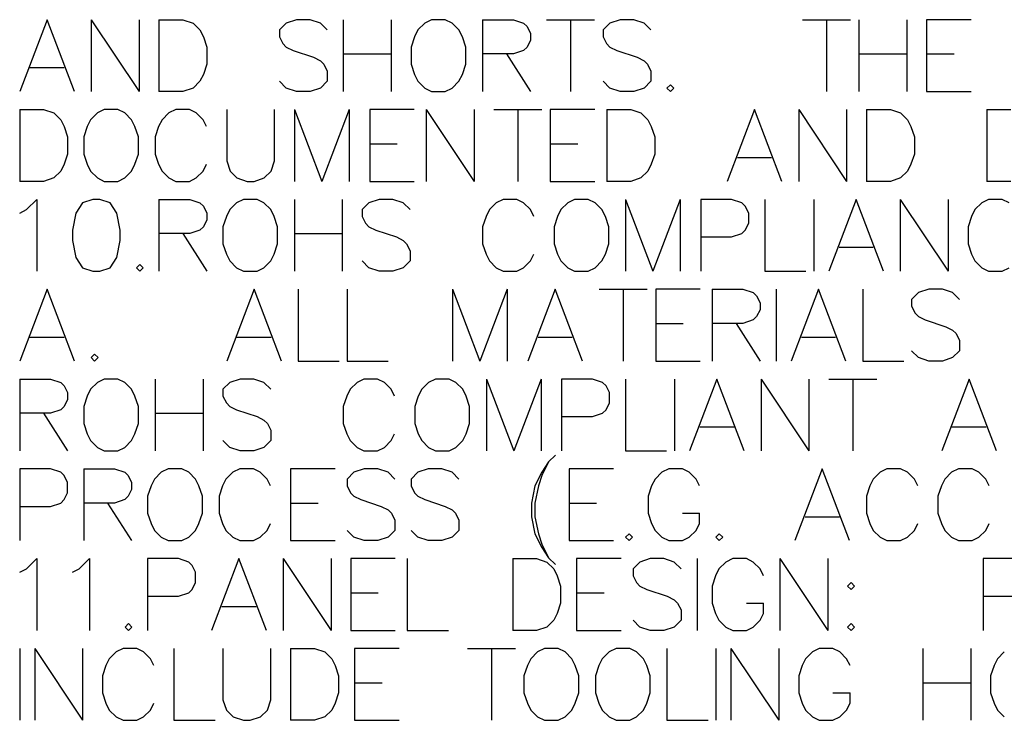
# Model space of a CAD drawing. Header units: millimetres. Extents: x 0 to 559, y 0 to 433.
# Tile 45 of 65: x 332 to 367, y 216 to 240. Entities that reach past the tile are written whole.
import ezdxf

# ---------------------------------------------------------------- set-up
doc = ezdxf.new("R2010")
doc.units = ezdxf.units.MM
doc.layers.add('Mechanical7', color=56, linetype='Continuous')

msp = doc.modelspace()

# ---------------------------------------------------------------- linework, layer by layer
at = {"layer": 'Mechanical7'}
for p, q in [((333.299, 240.404), (332.332, 237.865)), ((334.266, 237.865), (333.299, 240.404)), ((334.859, 240.404), (334.859, 237.865)), ((334.859, 240.404), (336.552, 237.865)), ((336.552, 240.404), (336.552, 237.865)), ((337.253, 240.404), (337.253, 237.865)), ((337.253, 240.404), (338.1, 240.404)), ((338.1, 240.404), (338.463, 240.283)), ((338.463, 240.283), (338.704, 240.042)), ((341.752, 240.283), (341.51, 240.042)), ((342.115, 240.404), (341.752, 240.283)), ((342.598, 240.404), (342.115, 240.404)), ((342.961, 240.283), (342.598, 240.404)), ((343.203, 240.042), (342.961, 240.283)), ((343.771, 240.404), (343.771, 237.865)), ((345.464, 240.404), (345.464, 237.865)), ((346.649, 240.283), (346.407, 240.042)), ((346.891, 240.404), (346.649, 240.283)), ((347.375, 240.404), (346.891, 240.404)), ((347.617, 240.283), (347.375, 240.404)), ((347.859, 240.042), (347.617, 240.283)), ((348.693, 240.404), (348.693, 237.865)), ((348.693, 240.404), (349.781, 240.404)), ((349.781, 240.404), (350.144, 240.283)), ((350.144, 240.283), (350.265, 240.163)), ((350.265, 240.163), (350.386, 239.921)), ((350.954, 240.404), (352.647, 240.404)), ((351.801, 240.404), (351.801, 237.865)), ((353.191, 240.283), (352.95, 240.042)), ((353.554, 240.404), (353.191, 240.283)), ((354.038, 240.404), (353.554, 240.404)), ((354.401, 240.283), (354.038, 240.404)), ((354.642, 240.042), (354.401, 240.283)), ((360, 240.404), (361.693, 240.404)), ((360.846, 240.404), (360.846, 237.865)), ((361.995, 240.404), (361.995, 237.865)), ((363.688, 240.404), (363.688, 237.865)), ((365.961, 240.404), (364.389, 240.404)), ((364.389, 240.404), (364.389, 237.865)), ((338.704, 240.042), (338.825, 239.8)), ((338.825, 239.8), (338.946, 239.437)), ((341.51, 240.042), (341.51, 239.8)), ((341.51, 239.8), (341.631, 239.558)), ((346.286, 239.8), (346.166, 239.437)), ((346.407, 240.042), (346.286, 239.8)), ((347.979, 239.8), (347.859, 240.042)), ((348.1, 239.437), (347.979, 239.8)), ((350.386, 239.921), (350.386, 239.679)), ((352.95, 240.042), (352.95, 239.8)), ((352.95, 239.8), (353.07, 239.558)), ((341.631, 239.558), (341.752, 239.437)), ((350.386, 239.679), (350.265, 239.437)), ((353.07, 239.558), (353.191, 239.437)), ((338.946, 239.437), (338.946, 238.832)), ((341.752, 239.437), (341.994, 239.316)), ((341.994, 239.316), (342.719, 239.074)), ((343.771, 239.195), (345.464, 239.195)), ((346.166, 239.437), (346.166, 238.832)), ((348.1, 238.832), (348.1, 239.437)), ((349.781, 239.195), (348.693, 239.195)), ((349.539, 239.195), (350.386, 237.865)), ((350.144, 239.316), (349.781, 239.195)), ((350.265, 239.437), (350.144, 239.316)), ((353.191, 239.437), (353.433, 239.316)), ((353.433, 239.316), (354.159, 239.074)), ((361.995, 239.195), (363.688, 239.195)), ((364.389, 239.195), (365.357, 239.195)), ((338.946, 238.832), (338.825, 238.47)), ((342.719, 239.074), (342.961, 238.953)), ((342.961, 238.953), (343.082, 238.832)), ((343.082, 238.832), (343.203, 238.59)), ((346.166, 238.832), (346.286, 238.47)), ((347.979, 238.47), (348.1, 238.832)), ((354.159, 239.074), (354.401, 238.953)), ((354.401, 238.953), (354.522, 238.832)), ((354.522, 238.832), (354.642, 238.59)), ((332.694, 238.711), (333.904, 238.711)), ((338.825, 238.47), (338.704, 238.228)), ((343.203, 238.59), (343.203, 238.228)), ((346.286, 238.47), (346.407, 238.228)), ((347.859, 238.228), (347.979, 238.47)), ((354.642, 238.59), (354.642, 238.228)), ((338.704, 238.228), (338.463, 237.986)), ((341.752, 237.986), (341.51, 238.228)), ((343.203, 238.228), (342.961, 237.986)), ((346.407, 238.228), (346.649, 237.986)), ((347.617, 237.986), (347.859, 238.228)), ((353.191, 237.986), (352.95, 238.228)), ((354.642, 238.228), (354.401, 237.986)), ((355.332, 238.107), (355.211, 237.986)), ((355.453, 237.986), (355.332, 238.107)), ((338.1, 237.865), (337.253, 237.865)), ((338.463, 237.986), (338.1, 237.865)), ((342.115, 237.865), (341.752, 237.986)), ((342.598, 237.865), (342.115, 237.865)), ((342.961, 237.986), (342.598, 237.865)), ((346.649, 237.986), (346.891, 237.865)), ((346.891, 237.865), (347.375, 237.865)), ((347.375, 237.865), (347.617, 237.986)), ((353.554, 237.865), (353.191, 237.986)), ((354.038, 237.865), (353.554, 237.865)), ((354.401, 237.986), (354.038, 237.865)), ((355.211, 237.986), (355.332, 237.865)), ((355.332, 237.865), (355.453, 237.986)), ((364.389, 237.865), (365.961, 237.865)), ((332.332, 237.229), (332.332, 234.69)), ((332.332, 237.229), (333.178, 237.229)), ((333.178, 237.229), (333.541, 237.108)), ((333.541, 237.108), (333.783, 236.867)), ((335.077, 237.108), (334.835, 236.867)), ((335.318, 237.229), (335.077, 237.108)), ((335.802, 237.229), (335.318, 237.229)), ((336.044, 237.108), (335.802, 237.229)), ((336.286, 236.867), (336.044, 237.108)), ((337.604, 237.108), (337.362, 236.867)), ((337.846, 237.229), (337.604, 237.108)), ((338.33, 237.229), (337.846, 237.229)), ((338.571, 237.108), (338.33, 237.229)), ((338.813, 236.867), (338.571, 237.108)), ((339.648, 237.229), (339.648, 235.415)), ((341.341, 235.415), (341.341, 237.229)), ((342.042, 237.229), (342.042, 234.69)), ((342.042, 237.229), (343.009, 234.69)), ((343.977, 237.229), (343.009, 234.69)), ((343.977, 237.229), (343.977, 234.69)), ((346.274, 237.229), (344.702, 237.229)), ((344.702, 237.229), (344.702, 234.69)), ((346.698, 237.229), (346.698, 234.69)), ((346.698, 237.229), (348.391, 234.69)), ((348.391, 237.229), (348.391, 234.69)), ((349.092, 237.229), (350.785, 237.229)), ((349.938, 237.229), (349.938, 234.69)), ((352.659, 237.229), (351.087, 237.229)), ((351.087, 237.229), (351.087, 234.69)), ((353.083, 237.229), (353.083, 234.69)), ((353.083, 237.229), (353.929, 237.229)), ((353.929, 237.229), (354.292, 237.108)), ((354.292, 237.108), (354.534, 236.867)), ((358.307, 237.229), (357.339, 234.69)), ((359.274, 234.69), (358.307, 237.229)), ((359.867, 237.229), (359.867, 234.69)), ((359.867, 237.229), (361.559, 234.69)), ((361.559, 237.229), (361.559, 234.69)), ((362.261, 237.229), (362.261, 234.69)), ((362.261, 237.229), (363.107, 237.229)), ((363.107, 237.229), (363.47, 237.108)), ((363.47, 237.108), (363.712, 236.867)), ((366.517, 237.229), (366.517, 234.69)), ((366.517, 237.229), (367.364, 237.229)), ((333.783, 236.867), (333.904, 236.625)), ((334.835, 236.867), (334.714, 236.625)), ((336.407, 236.625), (336.286, 236.867)), ((337.362, 236.867), (337.241, 236.625)), ((338.934, 236.625), (338.813, 236.867)), ((354.534, 236.867), (354.655, 236.625)), ((363.712, 236.867), (363.833, 236.625)), ((333.904, 236.625), (334.025, 236.262)), ((334.714, 236.625), (334.593, 236.262)), ((336.528, 236.262), (336.407, 236.625)), ((337.241, 236.625), (337.12, 236.262)), ((354.655, 236.625), (354.776, 236.262)), ((363.833, 236.625), (363.954, 236.262)), ((334.025, 236.262), (334.025, 235.657)), ((334.593, 236.262), (334.593, 235.657)), ((336.528, 235.657), (336.528, 236.262)), ((337.12, 236.262), (337.12, 235.657)), ((344.702, 236.02), (345.67, 236.02)), ((351.087, 236.02), (352.055, 236.02)), ((354.776, 236.262), (354.776, 235.657)), ((363.954, 236.262), (363.954, 235.657)), ((334.025, 235.657), (333.904, 235.295)), ((334.593, 235.657), (334.714, 235.295)), ((336.407, 235.295), (336.528, 235.657)), ((337.12, 235.657), (337.241, 235.295)), ((354.776, 235.657), (354.655, 235.295)), ((363.954, 235.657), (363.833, 235.295)), ((333.904, 235.295), (333.783, 235.053)), ((334.714, 235.295), (334.835, 235.053)), ((336.286, 235.053), (336.407, 235.295)), ((337.241, 235.295), (337.362, 235.053)), ((338.813, 235.053), (338.934, 235.295)), ((339.648, 235.415), (339.769, 235.053)), ((341.22, 235.053), (341.341, 235.415)), ((354.655, 235.295), (354.534, 235.053)), ((357.702, 235.536), (358.911, 235.536)), ((363.833, 235.295), (363.712, 235.053)), ((333.783, 235.053), (333.541, 234.811)), ((334.835, 235.053), (335.077, 234.811)), ((336.044, 234.811), (336.286, 235.053)), ((337.362, 235.053), (337.604, 234.811)), ((338.571, 234.811), (338.813, 235.053)), ((339.769, 235.053), (340.01, 234.811)), ((340.978, 234.811), (341.22, 235.053)), ((354.534, 235.053), (354.292, 234.811)), ((363.712, 235.053), (363.47, 234.811)), ((333.178, 234.69), (332.332, 234.69)), ((333.541, 234.811), (333.178, 234.69)), ((335.077, 234.811), (335.318, 234.69)), ((335.318, 234.69), (335.802, 234.69)), ((335.802, 234.69), (336.044, 234.811)), ((337.604, 234.811), (337.846, 234.69)), ((337.846, 234.69), (338.33, 234.69)), ((338.33, 234.69), (338.571, 234.811)), ((340.01, 234.811), (340.373, 234.69)), ((340.373, 234.69), (340.615, 234.69)), ((340.615, 234.69), (340.978, 234.811)), ((344.702, 234.69), (346.274, 234.69)), ((351.087, 234.69), (352.659, 234.69)), ((353.929, 234.69), (353.083, 234.69)), ((354.292, 234.811), (353.929, 234.69)), ((363.107, 234.69), (362.261, 234.69)), ((363.47, 234.811), (363.107, 234.69)), ((367.364, 234.69), (366.517, 234.69)), ((332.573, 233.692), (332.936, 234.054)), ((332.936, 234.054), (332.936, 231.515)), ((334.557, 233.933), (334.315, 233.571)), ((334.919, 234.054), (334.557, 233.933)), ((335.161, 234.054), (334.919, 234.054)), ((335.524, 233.933), (335.161, 234.054)), ((335.766, 233.571), (335.524, 233.933)), ((337.253, 234.054), (337.253, 231.515)), ((337.253, 234.054), (338.342, 234.054)), ((338.342, 234.054), (338.704, 233.933)), ((338.704, 233.933), (338.825, 233.813)), ((339.998, 233.933), (339.756, 233.692)), ((340.24, 234.054), (339.998, 233.933)), ((340.724, 234.054), (340.24, 234.054)), ((340.966, 233.933), (340.724, 234.054)), ((341.208, 233.692), (340.966, 233.933)), ((342.042, 234.054), (342.042, 231.515)), ((343.735, 234.054), (343.735, 231.515)), ((344.678, 233.933), (344.436, 233.692)), ((345.041, 234.054), (344.678, 233.933)), ((345.525, 234.054), (345.041, 234.054)), ((345.887, 233.933), (345.525, 234.054)), ((346.129, 233.692), (345.887, 233.933)), ((349.177, 233.933), (348.935, 233.692)), ((349.418, 234.054), (349.177, 233.933)), ((349.902, 234.054), (349.418, 234.054)), ((350.144, 233.933), (349.902, 234.054)), ((350.386, 233.692), (350.144, 233.933)), ((351.704, 233.933), (351.462, 233.692)), ((351.946, 234.054), (351.704, 233.933)), ((352.43, 234.054), (351.946, 234.054)), ((352.671, 233.933), (352.43, 234.054)), ((352.913, 233.692), (352.671, 233.933)), ((353.748, 234.054), (353.748, 231.515)), ((353.748, 234.054), (354.715, 231.515)), ((355.682, 234.054), (354.715, 231.515)), ((355.682, 234.054), (355.682, 231.515)), ((357.496, 234.054), (356.408, 234.054)), ((356.408, 234.054), (356.408, 231.515)), ((357.859, 233.933), (357.496, 234.054)), ((357.98, 233.813), (357.859, 233.933)), ((358.669, 234.054), (358.669, 231.515)), ((360.399, 234.054), (360.399, 231.515)), ((361.898, 234.054), (360.931, 231.515)), ((362.865, 231.515), (361.898, 234.054)), ((363.458, 234.054), (363.458, 231.515)), ((363.458, 234.054), (365.151, 231.515)), ((365.151, 234.054), (365.151, 231.515)), ((366.336, 233.933), (366.094, 233.692)), ((366.578, 234.054), (366.336, 233.933)), ((367.062, 234.054), (366.578, 234.054)), ((367.303, 233.933), (367.062, 234.054)), ((332.332, 233.571), (332.573, 233.692)), ((334.315, 233.571), (334.194, 232.966)), ((335.887, 232.966), (335.766, 233.571)), ((338.825, 233.813), (338.946, 233.571)), ((338.946, 233.571), (338.946, 233.329)), ((339.756, 233.692), (339.636, 233.45)), ((341.328, 233.45), (341.208, 233.692)), ((344.436, 233.692), (344.436, 233.45)), ((348.935, 233.692), (348.814, 233.45)), ((350.507, 233.45), (350.386, 233.692)), ((351.462, 233.692), (351.341, 233.45)), ((353.034, 233.45), (352.913, 233.692)), ((358.101, 233.571), (357.98, 233.813)), ((358.101, 233.208), (358.101, 233.571)), ((366.094, 233.692), (365.973, 233.45)), ((338.946, 233.329), (338.825, 233.087)), ((339.636, 233.45), (339.515, 233.087)), ((341.449, 233.087), (341.328, 233.45)), ((344.436, 233.45), (344.557, 233.208)), ((344.557, 233.208), (344.678, 233.087)), ((348.814, 233.45), (348.693, 233.087)), ((351.341, 233.45), (351.22, 233.087)), ((353.155, 233.087), (353.034, 233.45)), ((357.98, 232.966), (358.101, 233.208)), ((365.973, 233.45), (365.852, 233.087)), ((334.194, 232.966), (334.194, 232.603)), ((335.887, 232.603), (335.887, 232.966)), ((338.342, 232.845), (337.253, 232.845)), ((338.1, 232.845), (338.946, 231.515)), ((338.704, 232.966), (338.342, 232.845)), ((338.825, 233.087), (338.704, 232.966)), ((339.515, 233.087), (339.515, 232.482)), ((341.449, 232.482), (341.449, 233.087)), ((342.042, 232.845), (343.735, 232.845)), ((344.678, 233.087), (344.92, 232.966)), ((344.92, 232.966), (345.646, 232.724)), ((348.693, 233.087), (348.693, 232.482)), ((351.22, 233.087), (351.22, 232.482)), ((353.155, 232.482), (353.155, 233.087)), ((357.496, 232.724), (357.859, 232.845)), ((357.859, 232.845), (357.98, 232.966)), ((365.852, 233.087), (365.852, 232.482)), ((334.194, 232.603), (334.315, 231.999)), ((335.766, 231.999), (335.887, 232.603)), ((339.515, 232.482), (339.636, 232.12)), ((341.328, 232.12), (341.449, 232.482)), ((345.646, 232.724), (345.887, 232.603)), ((345.887, 232.603), (346.008, 232.482)), ((346.008, 232.482), (346.129, 232.24)), ((348.693, 232.482), (348.814, 232.12)), ((351.22, 232.482), (351.341, 232.12)), ((353.034, 232.12), (353.155, 232.482)), ((356.408, 232.724), (357.496, 232.724)), ((365.852, 232.482), (365.973, 232.12)), ((346.129, 232.24), (346.129, 231.878)), ((361.293, 232.361), (362.503, 232.361)), ((334.315, 231.999), (334.557, 231.636)), ((335.524, 231.636), (335.766, 231.999)), ((339.636, 232.12), (339.756, 231.878)), ((339.756, 231.878), (339.998, 231.636)), ((340.966, 231.636), (341.208, 231.878)), ((341.208, 231.878), (341.328, 232.12)), ((344.678, 231.636), (344.436, 231.878)), ((346.129, 231.878), (345.887, 231.636)), ((348.814, 232.12), (348.935, 231.878)), ((348.935, 231.878), (349.177, 231.636)), ((350.144, 231.636), (350.386, 231.878)), ((350.386, 231.878), (350.507, 232.12)), ((351.341, 232.12), (351.462, 231.878)), ((351.462, 231.878), (351.704, 231.636)), ((352.671, 231.636), (352.913, 231.878)), ((352.913, 231.878), (353.034, 232.12)), ((365.973, 232.12), (366.094, 231.878)), ((366.094, 231.878), (366.336, 231.636)), ((334.557, 231.636), (334.919, 231.515)), ((334.919, 231.515), (335.161, 231.515)), ((335.161, 231.515), (335.524, 231.636)), ((336.576, 231.757), (336.455, 231.636)), ((336.455, 231.636), (336.576, 231.515)), ((336.697, 231.636), (336.576, 231.757)), ((336.576, 231.515), (336.697, 231.636)), ((339.998, 231.636), (340.24, 231.515)), ((340.24, 231.515), (340.724, 231.515)), ((340.724, 231.515), (340.966, 231.636)), ((345.041, 231.515), (344.678, 231.636)), ((345.525, 231.515), (345.041, 231.515)), ((345.887, 231.636), (345.525, 231.515)), ((349.177, 231.636), (349.418, 231.515)), ((349.418, 231.515), (349.902, 231.515)), ((349.902, 231.515), (350.144, 231.636)), ((351.704, 231.636), (351.946, 231.515)), ((351.946, 231.515), (352.43, 231.515)), ((352.43, 231.515), (352.671, 231.636)), ((358.669, 231.515), (360.12, 231.515)), ((366.336, 231.636), (366.578, 231.515)), ((366.578, 231.515), (367.062, 231.515)), ((367.062, 231.515), (367.303, 231.636)), ((333.299, 230.879), (332.332, 228.34)), ((334.266, 228.34), (333.299, 230.879)), ((340.615, 230.879), (339.648, 228.34)), ((341.582, 228.34), (340.615, 230.879)), ((342.175, 230.879), (342.175, 228.34)), ((343.904, 230.879), (343.904, 228.34)), ((347.629, 230.879), (347.629, 228.34)), ((347.629, 230.879), (348.596, 228.34)), ((349.564, 230.879), (348.596, 228.34)), ((349.564, 230.879), (349.564, 228.34)), ((351.257, 230.879), (350.289, 228.34)), ((352.224, 228.34), (351.257, 230.879)), ((352.817, 230.879), (354.509, 230.879)), ((353.663, 230.879), (353.663, 228.34)), ((356.384, 230.879), (354.812, 230.879)), ((354.812, 230.879), (354.812, 228.34)), ((356.807, 230.879), (356.807, 228.34)), ((356.807, 230.879), (357.895, 230.879)), ((357.895, 230.879), (358.258, 230.758)), ((358.258, 230.758), (358.379, 230.638)), ((359.068, 230.879), (359.068, 228.34)), ((360.568, 230.879), (359.6, 228.34)), ((361.535, 228.34), (360.568, 230.879)), ((362.128, 230.879), (362.128, 228.34)), ((364.099, 230.758), (363.857, 230.517)), ((364.462, 230.879), (364.099, 230.758)), ((364.945, 230.879), (364.462, 230.879)), ((365.308, 230.758), (364.945, 230.879)), ((365.55, 230.517), (365.308, 230.758)), ((358.379, 230.638), (358.5, 230.396)), ((358.5, 230.396), (358.5, 230.154)), ((363.857, 230.517), (363.857, 230.275)), ((358.5, 230.154), (358.379, 229.912)), ((363.857, 230.275), (363.978, 230.033)), ((358.258, 229.791), (357.895, 229.67)), ((358.379, 229.912), (358.258, 229.791)), ((363.978, 230.033), (364.099, 229.912)), ((364.099, 229.912), (364.341, 229.791)), ((364.341, 229.791), (365.066, 229.549)), ((354.812, 229.67), (355.779, 229.67)), ((357.895, 229.67), (356.807, 229.67)), ((357.654, 229.67), (358.5, 228.34)), ((365.066, 229.549), (365.308, 229.428)), ((365.308, 229.428), (365.429, 229.307)), ((332.694, 229.186), (333.904, 229.186)), ((340.01, 229.186), (341.22, 229.186)), ((350.652, 229.186), (351.861, 229.186)), ((359.963, 229.186), (361.173, 229.186)), ((365.429, 229.307), (365.55, 229.065)), ((365.55, 229.065), (365.55, 228.703)), ((364.099, 228.461), (363.857, 228.703)), ((365.55, 228.703), (365.308, 228.461)), ((334.98, 228.582), (334.859, 228.461)), ((334.859, 228.461), (334.98, 228.34)), ((335.101, 228.461), (334.98, 228.582)), ((334.98, 228.34), (335.101, 228.461)), ((342.175, 228.34), (343.626, 228.34)), ((343.904, 228.34), (345.355, 228.34)), ((354.812, 228.34), (356.384, 228.34)), ((362.128, 228.34), (363.579, 228.34)), ((364.462, 228.34), (364.099, 228.461)), ((364.945, 228.34), (364.462, 228.34)), ((365.308, 228.461), (364.945, 228.34)), ((332.332, 227.704), (332.332, 225.165)), ((332.332, 227.704), (333.42, 227.704)), ((333.42, 227.704), (333.783, 227.583)), ((335.318, 227.704), (335.077, 227.583)), ((335.802, 227.704), (335.318, 227.704)), ((336.044, 227.583), (335.802, 227.704)), ((337.12, 227.704), (337.12, 225.165)), ((338.813, 227.704), (338.813, 225.165)), ((340.119, 227.704), (339.756, 227.583)), ((340.603, 227.704), (340.119, 227.704)), ((340.966, 227.583), (340.603, 227.704)), ((344.497, 227.704), (344.255, 227.583)), ((344.98, 227.704), (344.497, 227.704)), ((345.222, 227.583), (344.98, 227.704)), ((347.024, 227.704), (346.782, 227.583)), ((347.508, 227.704), (347.024, 227.704)), ((347.75, 227.583), (347.508, 227.704)), ((348.826, 227.704), (348.826, 225.165)), ((348.826, 227.704), (349.793, 225.165)), ((350.761, 227.704), (349.793, 225.165)), ((350.761, 227.704), (350.761, 225.165)), ((352.575, 227.704), (351.486, 227.704)), ((351.486, 227.704), (351.486, 225.165)), ((352.937, 227.583), (352.575, 227.704)), ((353.748, 227.704), (353.748, 225.165)), ((355.477, 227.704), (355.477, 225.165)), ((356.976, 227.704), (356.009, 225.165)), ((357.944, 225.165), (356.976, 227.704)), ((358.536, 227.704), (358.536, 225.165)), ((358.536, 227.704), (360.229, 225.165)), ((360.229, 227.704), (360.229, 225.165)), ((360.931, 227.704), (362.624, 227.704)), ((361.777, 227.704), (361.777, 225.165)), ((365.889, 227.704), (364.921, 225.165)), ((366.856, 225.165), (365.889, 227.704)), ((333.783, 227.583), (333.904, 227.463)), ((333.904, 227.463), (334.025, 227.221)), ((334.835, 227.342), (334.714, 227.1)), ((335.077, 227.583), (334.835, 227.342)), ((336.286, 227.342), (336.044, 227.583)), ((336.407, 227.1), (336.286, 227.342)), ((339.756, 227.583), (339.515, 227.342)), ((339.515, 227.342), (339.515, 227.1)), ((341.208, 227.342), (340.966, 227.583)), ((344.013, 227.342), (343.892, 227.1)), ((344.255, 227.583), (344.013, 227.342)), ((345.464, 227.342), (345.222, 227.583)), ((345.585, 227.1), (345.464, 227.342)), ((346.54, 227.342), (346.42, 227.1)), ((346.782, 227.583), (346.54, 227.342)), ((347.992, 227.342), (347.75, 227.583)), ((348.112, 227.1), (347.992, 227.342)), ((353.058, 227.463), (352.937, 227.583)), ((353.179, 227.221), (353.058, 227.463)), ((334.025, 226.979), (333.904, 226.737)), ((334.025, 227.221), (334.025, 226.979)), ((334.714, 227.1), (334.593, 226.737)), ((336.528, 226.737), (336.407, 227.1)), ((339.515, 227.1), (339.636, 226.858)), ((343.892, 227.1), (343.771, 226.737)), ((346.42, 227.1), (346.299, 226.737)), ((348.233, 226.737), (348.112, 227.1)), ((353.179, 226.858), (353.179, 227.221)), ((333.783, 226.616), (333.42, 226.495)), ((333.904, 226.737), (333.783, 226.616)), ((334.593, 226.737), (334.593, 226.132)), ((336.528, 226.132), (336.528, 226.737)), ((339.636, 226.858), (339.756, 226.737)), ((339.756, 226.737), (339.998, 226.616)), ((339.998, 226.616), (340.724, 226.374)), ((343.771, 226.737), (343.771, 226.132)), ((346.299, 226.737), (346.299, 226.132)), ((348.233, 226.132), (348.233, 226.737)), ((352.937, 226.495), (353.058, 226.616)), ((353.058, 226.616), (353.179, 226.858)), ((333.42, 226.495), (332.332, 226.495)), ((333.178, 226.495), (334.025, 225.165)), ((337.12, 226.495), (338.813, 226.495)), ((340.724, 226.374), (340.966, 226.253)), ((340.966, 226.253), (341.087, 226.132)), ((351.486, 226.374), (352.575, 226.374)), ((352.575, 226.374), (352.937, 226.495)), ((334.593, 226.132), (334.714, 225.77)), ((336.407, 225.77), (336.528, 226.132)), ((341.087, 226.132), (341.208, 225.89)), ((341.208, 225.89), (341.208, 225.528)), ((343.771, 226.132), (343.892, 225.77)), ((346.299, 226.132), (346.42, 225.77)), ((348.112, 225.77), (348.233, 226.132)), ((356.372, 226.011), (357.581, 226.011)), ((365.284, 226.011), (366.493, 226.011)), ((334.714, 225.77), (334.835, 225.528)), ((334.835, 225.528), (335.077, 225.286)), ((336.044, 225.286), (336.286, 225.528)), ((336.286, 225.528), (336.407, 225.77)), ((339.756, 225.286), (339.515, 225.528)), ((341.208, 225.528), (340.966, 225.286)), ((343.892, 225.77), (344.013, 225.528)), ((344.013, 225.528), (344.255, 225.286)), ((345.222, 225.286), (345.464, 225.528)), ((345.464, 225.528), (345.585, 225.77)), ((346.42, 225.77), (346.54, 225.528)), ((346.54, 225.528), (346.782, 225.286)), ((347.75, 225.286), (347.992, 225.528)), ((347.992, 225.528), (348.112, 225.77)), ((335.077, 225.286), (335.318, 225.165)), ((335.802, 225.165), (336.044, 225.286)), ((340.119, 225.165), (339.756, 225.286)), ((340.966, 225.286), (340.603, 225.165)), ((344.255, 225.286), (344.497, 225.165)), ((344.98, 225.165), (345.222, 225.286)), ((346.782, 225.286), (347.024, 225.165)), ((347.508, 225.165), (347.75, 225.286)), ((335.318, 225.165), (335.802, 225.165)), ((340.603, 225.165), (340.119, 225.165)), ((344.497, 225.165), (344.98, 225.165)), ((347.024, 225.165), (347.508, 225.165)), ((351.269, 225.013), (351.027, 224.771)), ((353.748, 225.165), (355.199, 225.165)), ((333.42, 224.529), (332.332, 224.529)), ((332.332, 224.529), (332.332, 221.99)), ((333.783, 224.408), (333.42, 224.529)), ((334.593, 224.529), (334.593, 221.99)), ((334.593, 224.529), (335.681, 224.529)), ((335.681, 224.529), (336.044, 224.408)), ((337.58, 224.529), (337.338, 224.408)), ((338.063, 224.529), (337.58, 224.529)), ((338.305, 224.408), (338.063, 224.529)), ((340.107, 224.529), (339.865, 224.408)), ((340.591, 224.529), (340.107, 224.529)), ((340.833, 224.408), (340.591, 224.529)), ((343.481, 224.529), (341.909, 224.529)), ((341.909, 224.529), (341.909, 221.99)), ((344.509, 224.529), (344.146, 224.408)), ((344.993, 224.529), (344.509, 224.529)), ((345.355, 224.408), (344.993, 224.529)), ((346.77, 224.529), (346.407, 224.408)), ((347.254, 224.529), (346.77, 224.529)), ((347.617, 224.408), (347.254, 224.529)), ((351.027, 224.771), (350.785, 224.408)), ((351.027, 224.771), (350.785, 224.288)), ((353.324, 224.529), (351.752, 224.529)), ((351.752, 224.529), (351.752, 221.99)), ((355.271, 224.529), (355.029, 224.408)), ((355.755, 224.529), (355.271, 224.529)), ((355.997, 224.408), (355.755, 224.529)), ((360.701, 224.529), (359.733, 221.99)), ((361.668, 221.99), (360.701, 224.529)), ((362.986, 224.529), (362.745, 224.408)), ((363.47, 224.529), (362.986, 224.529)), ((363.712, 224.408), (363.47, 224.529)), ((365.514, 224.529), (365.272, 224.408)), ((365.997, 224.529), (365.514, 224.529)), ((366.239, 224.408), (365.997, 224.529)), ((333.904, 224.288), (333.783, 224.408)), ((334.025, 224.046), (333.904, 224.288)), ((336.044, 224.408), (336.165, 224.288)), ((336.165, 224.288), (336.286, 224.046)), ((337.096, 224.167), (336.975, 223.925)), ((337.338, 224.408), (337.096, 224.167)), ((338.547, 224.167), (338.305, 224.408)), ((338.668, 223.925), (338.547, 224.167)), ((339.623, 224.167), (339.503, 223.925)), ((339.865, 224.408), (339.623, 224.167)), ((341.075, 224.167), (340.833, 224.408)), ((341.195, 223.925), (341.075, 224.167)), ((344.146, 224.408), (343.904, 224.167)), ((343.904, 224.167), (343.904, 223.925)), ((345.597, 224.167), (345.355, 224.408)), ((346.407, 224.408), (346.166, 224.167)), ((346.166, 224.167), (346.166, 223.925)), ((347.859, 224.167), (347.617, 224.408)), ((350.785, 224.408), (350.543, 223.925)), ((350.785, 224.288), (350.664, 223.925)), ((354.788, 224.167), (354.667, 223.925)), ((355.029, 224.408), (354.788, 224.167)), ((356.239, 224.167), (355.997, 224.408)), ((356.36, 223.925), (356.239, 224.167)), ((362.503, 224.167), (362.382, 223.925)), ((362.745, 224.408), (362.503, 224.167)), ((363.954, 224.167), (363.712, 224.408)), ((364.075, 223.925), (363.954, 224.167)), ((365.03, 224.167), (364.909, 223.925)), ((365.272, 224.408), (365.03, 224.167)), ((366.481, 224.167), (366.239, 224.408)), ((366.602, 223.925), (366.481, 224.167)), ((334.025, 223.683), (334.025, 224.046)), ((336.286, 223.804), (336.165, 223.562)), ((336.286, 224.046), (336.286, 223.804)), ((336.975, 223.925), (336.854, 223.562)), ((338.789, 223.562), (338.668, 223.925)), ((339.503, 223.925), (339.382, 223.562)), ((343.904, 223.925), (344.025, 223.683)), ((346.166, 223.925), (346.286, 223.683)), ((350.543, 223.925), (350.422, 223.32)), ((350.664, 223.925), (350.543, 223.32)), ((354.667, 223.925), (354.546, 223.562)), ((362.382, 223.925), (362.261, 223.562)), ((364.909, 223.925), (364.788, 223.562)), ((333.783, 223.32), (333.904, 223.441)), ((333.904, 223.441), (334.025, 223.683)), ((336.044, 223.441), (335.681, 223.32)), ((336.165, 223.562), (336.044, 223.441)), ((336.854, 223.562), (336.854, 222.957)), ((338.789, 222.957), (338.789, 223.562)), ((339.382, 223.562), (339.382, 222.957)), ((344.025, 223.683), (344.146, 223.562)), ((344.146, 223.562), (344.388, 223.441)), ((344.388, 223.441), (345.113, 223.199)), ((346.286, 223.683), (346.407, 223.562)), ((346.407, 223.562), (346.649, 223.441)), ((346.649, 223.441), (347.375, 223.199)), ((354.546, 223.562), (354.546, 222.957)), ((362.261, 223.562), (362.261, 222.957)), ((364.788, 223.562), (364.788, 222.957)), ((332.332, 223.199), (333.42, 223.199)), ((333.42, 223.199), (333.783, 223.32)), ((335.681, 223.32), (334.593, 223.32)), ((335.439, 223.32), (336.286, 221.99)), ((341.909, 223.32), (342.876, 223.32)), ((345.113, 223.199), (345.355, 223.078)), ((347.375, 223.199), (347.617, 223.078)), ((350.422, 223.32), (350.422, 222.836)), ((350.543, 223.32), (350.543, 222.836)), ((351.752, 223.32), (352.72, 223.32)), ((336.854, 222.957), (336.975, 222.595)), ((338.668, 222.595), (338.789, 222.957)), ((339.382, 222.957), (339.503, 222.595)), ((345.355, 223.078), (345.476, 222.957)), ((345.476, 222.957), (345.597, 222.715)), ((347.617, 223.078), (347.738, 222.957)), ((347.738, 222.957), (347.859, 222.715)), ((350.422, 222.836), (350.543, 222.232)), ((350.543, 222.836), (350.664, 222.232)), ((354.546, 222.957), (354.667, 222.595)), ((355.755, 222.957), (356.36, 222.957)), ((356.36, 222.595), (356.36, 222.957)), ((360.096, 222.836), (361.306, 222.836)), ((362.261, 222.957), (362.382, 222.595)), ((364.788, 222.957), (364.909, 222.595)), ((336.975, 222.595), (337.096, 222.353)), ((338.547, 222.353), (338.668, 222.595)), ((339.503, 222.595), (339.623, 222.353)), ((341.075, 222.353), (341.195, 222.595)), ((345.597, 222.715), (345.597, 222.353)), ((347.859, 222.715), (347.859, 222.353)), ((354.667, 222.595), (354.788, 222.353)), ((356.239, 222.353), (356.36, 222.595)), ((362.382, 222.595), (362.503, 222.353)), ((363.954, 222.353), (364.075, 222.595)), ((364.909, 222.595), (365.03, 222.353)), ((366.481, 222.353), (366.602, 222.595)), ((337.096, 222.353), (337.338, 222.111)), ((337.338, 222.111), (337.58, 221.99)), ((338.063, 221.99), (338.305, 222.111)), ((338.305, 222.111), (338.547, 222.353)), ((339.623, 222.353), (339.865, 222.111)), ((339.865, 222.111), (340.107, 221.99)), ((340.591, 221.99), (340.833, 222.111)), ((340.833, 222.111), (341.075, 222.353)), ((344.146, 222.111), (343.904, 222.353)), ((344.509, 221.99), (344.146, 222.111)), ((345.355, 222.111), (344.993, 221.99)), ((345.597, 222.353), (345.355, 222.111)), ((346.407, 222.111), (346.166, 222.353)), ((346.77, 221.99), (346.407, 222.111)), ((347.617, 222.111), (347.254, 221.99)), ((347.859, 222.353), (347.617, 222.111)), ((350.543, 222.232), (350.785, 221.748)), ((350.664, 222.232), (350.785, 221.869)), ((353.869, 222.232), (353.748, 222.111)), ((353.748, 222.111), (353.869, 221.99)), ((353.989, 222.111), (353.869, 222.232)), ((353.869, 221.99), (353.989, 222.111)), ((354.788, 222.353), (355.029, 222.111)), ((355.029, 222.111), (355.271, 221.99)), ((355.755, 221.99), (355.997, 222.111)), ((355.997, 222.111), (356.239, 222.353)), ((357.061, 222.232), (356.94, 222.111)), ((356.94, 222.111), (357.061, 221.99)), ((357.182, 222.111), (357.061, 222.232)), ((357.061, 221.99), (357.182, 222.111)), ((362.503, 222.353), (362.745, 222.111)), ((362.745, 222.111), (362.986, 221.99)), ((363.47, 221.99), (363.712, 222.111)), ((363.712, 222.111), (363.954, 222.353)), ((365.03, 222.353), (365.272, 222.111)), ((365.272, 222.111), (365.514, 221.99)), ((365.997, 221.99), (366.239, 222.111)), ((366.239, 222.111), (366.481, 222.353)), ((337.58, 221.99), (338.063, 221.99)), ((340.107, 221.99), (340.591, 221.99)), ((341.909, 221.99), (343.481, 221.99)), ((344.993, 221.99), (344.509, 221.99)), ((347.254, 221.99), (346.77, 221.99)), ((350.785, 221.869), (351.027, 221.385)), ((350.785, 221.748), (351.027, 221.385)), ((351.752, 221.99), (353.324, 221.99)), ((355.271, 221.99), (355.755, 221.99)), ((362.986, 221.99), (363.47, 221.99)), ((365.514, 221.99), (365.997, 221.99)), ((332.573, 220.992), (332.936, 221.354)), ((332.936, 221.354), (332.936, 218.815)), ((334.436, 220.992), (334.798, 221.354)), ((334.798, 221.354), (334.798, 218.815)), ((337.943, 221.354), (336.854, 221.354)), ((336.854, 221.354), (336.854, 218.815)), ((338.305, 221.233), (337.943, 221.354)), ((340.083, 221.354), (339.116, 218.815)), ((341.05, 218.815), (340.083, 221.354)), ((341.643, 221.354), (341.643, 218.815)), ((341.643, 221.354), (343.336, 218.815)), ((343.336, 221.354), (343.336, 218.815)), ((345.609, 221.354), (344.037, 221.354)), ((344.037, 221.354), (344.037, 218.815)), ((346.033, 221.354), (346.033, 218.815)), ((349.757, 221.354), (349.757, 218.815)), ((349.757, 221.354), (350.604, 221.354)), ((350.604, 221.354), (350.966, 221.233)), ((351.027, 221.385), (351.269, 221.143)), ((353.59, 221.354), (352.018, 221.354)), ((352.018, 221.354), (352.018, 218.815)), ((354.618, 221.354), (354.256, 221.233)), ((355.102, 221.354), (354.618, 221.354)), ((355.465, 221.233), (355.102, 221.354)), ((356.275, 221.354), (356.275, 218.815)), ((357.533, 221.354), (357.291, 221.233)), ((358.016, 221.354), (357.533, 221.354)), ((358.258, 221.233), (358.016, 221.354)), ((359.201, 221.354), (359.201, 218.815)), ((359.201, 221.354), (360.894, 218.815)), ((360.894, 221.354), (360.894, 218.815)), ((367.473, 221.354), (366.384, 221.354)), ((366.384, 221.354), (366.384, 218.815)), ((338.426, 221.113), (338.305, 221.233)), ((338.547, 220.871), (338.426, 221.113)), ((350.966, 221.233), (351.208, 220.992)), ((354.256, 221.233), (354.014, 220.992)), ((355.707, 220.992), (355.465, 221.233)), ((357.291, 221.233), (357.049, 220.992)), ((358.5, 220.992), (358.258, 221.233)), ((332.332, 220.871), (332.573, 220.992)), ((334.194, 220.871), (334.436, 220.992)), ((338.547, 220.508), (338.547, 220.871)), ((351.208, 220.992), (351.329, 220.75)), ((351.329, 220.75), (351.45, 220.387)), ((354.014, 220.992), (354.014, 220.75)), ((354.014, 220.75), (354.135, 220.508)), ((356.928, 220.75), (356.807, 220.387)), ((357.049, 220.992), (356.928, 220.75)), ((358.621, 220.75), (358.5, 220.992)), ((338.426, 220.266), (338.547, 220.508)), ((351.45, 220.387), (351.45, 219.782)), ((354.135, 220.508), (354.256, 220.387)), ((354.256, 220.387), (354.497, 220.266)), ((356.807, 220.387), (356.807, 219.782)), ((361.717, 220.508), (361.596, 220.387)), ((361.596, 220.387), (361.717, 220.266)), ((361.838, 220.387), (361.717, 220.508)), ((361.717, 220.266), (361.838, 220.387)), ((336.854, 220.024), (337.943, 220.024)), ((337.943, 220.024), (338.305, 220.145)), ((338.305, 220.145), (338.426, 220.266)), ((344.037, 220.145), (345.005, 220.145)), ((352.018, 220.145), (352.986, 220.145)), ((354.497, 220.266), (355.223, 220.024)), ((355.223, 220.024), (355.465, 219.903)), ((366.384, 220.024), (367.473, 220.024)), ((339.478, 219.661), (340.688, 219.661)), ((351.45, 219.782), (351.329, 219.42)), ((355.465, 219.903), (355.586, 219.782)), ((355.586, 219.782), (355.707, 219.54)), ((356.807, 219.782), (356.928, 219.42)), ((358.016, 219.782), (358.621, 219.782)), ((358.621, 219.42), (358.621, 219.782)), ((351.329, 219.42), (351.208, 219.178)), ((355.707, 219.54), (355.707, 219.178)), ((356.928, 219.42), (357.049, 219.178)), ((358.5, 219.178), (358.621, 219.42)), ((336.177, 219.057), (336.056, 218.936)), ((336.056, 218.936), (336.177, 218.815)), ((336.298, 218.936), (336.177, 219.057)), ((336.177, 218.815), (336.298, 218.936)), ((350.966, 218.936), (350.604, 218.815)), ((351.208, 219.178), (350.966, 218.936)), ((354.256, 218.936), (354.014, 219.178)), ((354.618, 218.815), (354.256, 218.936)), ((355.465, 218.936), (355.102, 218.815)), ((355.707, 219.178), (355.465, 218.936)), ((357.049, 219.178), (357.291, 218.936)), ((357.291, 218.936), (357.533, 218.815)), ((358.016, 218.815), (358.258, 218.936)), ((358.258, 218.936), (358.5, 219.178)), ((361.717, 219.057), (361.596, 218.936)), ((361.596, 218.936), (361.717, 218.815)), ((361.838, 218.936), (361.717, 219.057)), ((361.717, 218.815), (361.838, 218.936)), ((344.037, 218.815), (345.609, 218.815)), ((346.033, 218.815), (347.484, 218.815)), ((350.604, 218.815), (349.757, 218.815)), ((352.018, 218.815), (353.59, 218.815)), ((355.102, 218.815), (354.618, 218.815)), ((357.533, 218.815), (358.016, 218.815)), ((332.332, 218.179), (332.332, 215.64)), ((332.864, 218.179), (332.864, 215.64)), ((332.864, 218.179), (334.557, 215.64)), ((334.557, 218.179), (334.557, 215.64)), ((335.742, 218.058), (335.5, 217.817)), ((335.984, 218.179), (335.742, 218.058)), ((336.467, 218.179), (335.984, 218.179)), ((336.709, 218.058), (336.467, 218.179)), ((336.951, 217.817), (336.709, 218.058)), ((337.785, 218.179), (337.785, 215.64)), ((339.515, 218.179), (339.515, 216.365)), ((341.208, 216.365), (341.208, 218.179)), ((341.909, 218.179), (341.909, 215.64)), ((341.909, 218.179), (342.755, 218.179)), ((342.755, 218.179), (343.118, 218.058)), ((343.118, 218.058), (343.36, 217.817)), ((345.742, 218.179), (344.17, 218.179)), ((344.17, 218.179), (344.17, 215.64)), ((348.161, 218.179), (349.854, 218.179)), ((349.007, 218.179), (349.007, 215.64)), ((350.64, 218.058), (350.398, 217.817)), ((350.882, 218.179), (350.64, 218.058)), ((351.365, 218.179), (350.882, 218.179)), ((351.607, 218.058), (351.365, 218.179)), ((351.849, 217.817), (351.607, 218.058)), ((353.167, 218.058), (352.925, 217.817)), ((353.409, 218.179), (353.167, 218.058)), ((353.893, 218.179), (353.409, 218.179)), ((354.135, 218.058), (353.893, 218.179)), ((354.376, 217.817), (354.135, 218.058)), ((355.211, 218.179), (355.211, 215.64)), ((356.94, 218.179), (356.94, 215.64)), ((357.472, 218.179), (357.472, 215.64)), ((357.472, 218.179), (359.165, 215.64)), ((359.165, 218.179), (359.165, 215.64)), ((360.35, 218.058), (360.108, 217.817)), ((360.592, 218.179), (360.35, 218.058)), ((361.076, 218.179), (360.592, 218.179)), ((361.318, 218.058), (361.076, 218.179)), ((361.559, 217.817), (361.318, 218.058)), ((364.256, 218.179), (364.256, 215.64)), ((365.949, 218.179), (365.949, 215.64)), ((367.134, 218.058), (366.892, 217.817)), ((335.379, 217.575), (335.258, 217.212)), ((335.5, 217.817), (335.379, 217.575)), ((337.072, 217.575), (336.951, 217.817)), ((343.36, 217.817), (343.481, 217.575)), ((343.481, 217.575), (343.602, 217.212)), ((350.277, 217.575), (350.156, 217.212)), ((350.398, 217.817), (350.277, 217.575)), ((351.97, 217.575), (351.849, 217.817)), ((352.091, 217.212), (351.97, 217.575)), ((352.804, 217.575), (352.683, 217.212)), ((352.925, 217.817), (352.804, 217.575)), ((354.497, 217.575), (354.376, 217.817)), ((354.618, 217.212), (354.497, 217.575)), ((359.987, 217.575), (359.867, 217.212)), ((360.108, 217.817), (359.987, 217.575)), ((361.68, 217.575), (361.559, 217.817)), ((366.771, 217.575), (366.651, 217.212)), ((366.892, 217.817), (366.771, 217.575)), ((335.258, 217.212), (335.258, 216.607)), ((343.602, 217.212), (343.602, 216.607)), ((350.156, 217.212), (350.156, 216.607)), ((352.091, 216.607), (352.091, 217.212)), ((352.683, 217.212), (352.683, 216.607)), ((354.618, 216.607), (354.618, 217.212)), ((359.867, 217.212), (359.867, 216.607)), ((366.651, 217.212), (366.651, 216.607)), ((344.17, 216.97), (345.138, 216.97)), ((364.256, 216.97), (365.949, 216.97)), ((335.258, 216.607), (335.379, 216.245)), ((343.602, 216.607), (343.481, 216.245)), ((350.156, 216.607), (350.277, 216.245)), ((351.97, 216.245), (352.091, 216.607)), ((352.683, 216.607), (352.804, 216.245)), ((354.497, 216.245), (354.618, 216.607)), ((359.867, 216.607), (359.987, 216.245)), ((361.076, 216.607), (361.68, 216.607)), ((361.68, 216.245), (361.68, 216.607)), ((366.651, 216.607), (366.771, 216.245)), ((335.379, 216.245), (335.5, 216.003)), ((336.951, 216.003), (337.072, 216.245)), ((339.515, 216.365), (339.636, 216.003)), ((341.087, 216.003), (341.208, 216.365)), ((343.481, 216.245), (343.36, 216.003)), ((350.277, 216.245), (350.398, 216.003)), ((351.849, 216.003), (351.97, 216.245)), ((352.804, 216.245), (352.925, 216.003)), ((354.376, 216.003), (354.497, 216.245)), ((359.987, 216.245), (360.108, 216.003)), ((361.559, 216.003), (361.68, 216.245)), ((366.771, 216.245), (366.892, 216.003)), ((335.5, 216.003), (335.742, 215.761)), ((336.709, 215.761), (336.951, 216.003)), ((339.636, 216.003), (339.877, 215.761)), ((340.845, 215.761), (341.087, 216.003)), ((343.36, 216.003), (343.118, 215.761)), ((350.398, 216.003), (350.64, 215.761)), ((351.607, 215.761), (351.849, 216.003)), ((352.925, 216.003), (353.167, 215.761)), ((354.135, 215.761), (354.376, 216.003)), ((360.108, 216.003), (360.35, 215.761)), ((361.318, 215.761), (361.559, 216.003)), ((366.892, 216.003), (367.134, 215.761)), ((335.742, 215.761), (335.984, 215.64)), ((335.984, 215.64), (336.467, 215.64)), ((336.467, 215.64), (336.709, 215.761)), ((337.785, 215.64), (339.236, 215.64)), ((339.877, 215.761), (340.24, 215.64)), ((340.24, 215.64), (340.482, 215.64)), ((340.482, 215.64), (340.845, 215.761)), ((342.755, 215.64), (341.909, 215.64)), ((343.118, 215.761), (342.755, 215.64)), ((344.17, 215.64), (345.742, 215.64)), ((350.64, 215.761), (350.882, 215.64)), ((350.882, 215.64), (351.365, 215.64)), ((351.365, 215.64), (351.607, 215.761)), ((353.167, 215.761), (353.409, 215.64)), ((353.409, 215.64), (353.893, 215.64)), ((353.893, 215.64), (354.135, 215.761)), ((355.211, 215.64), (356.662, 215.64)), ((360.35, 215.761), (360.592, 215.64)), ((360.592, 215.64), (361.076, 215.64)), ((361.076, 215.64), (361.318, 215.761))]:
    msp.add_line(p, q, dxfattribs=at)

doc.saveas('drawing.dxf')
